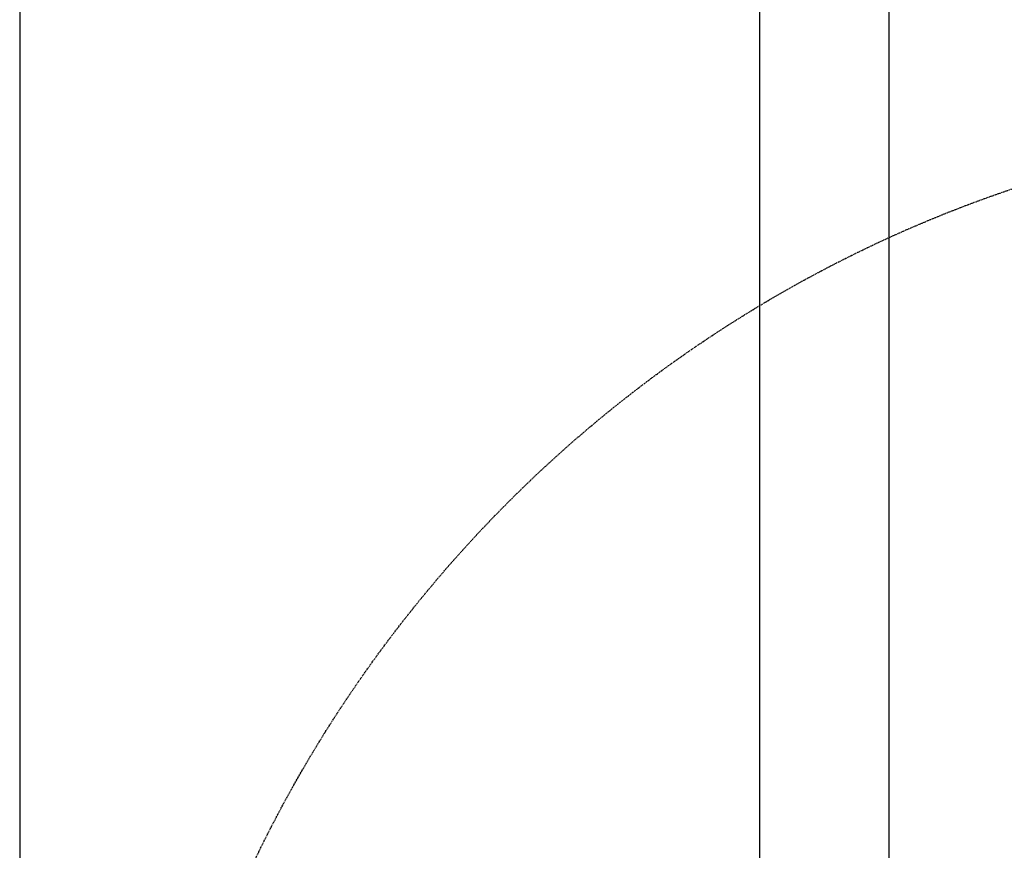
# Model space of a CAD drawing. Header units: inches. Extents: x -4968858 to -265257, y -220693 to 1871410.
# Tile 214 of 225: x -1886527 to -1886253, y 1194558 to 1194789. Entities that reach past the tile are written whole.
import ezdxf

# ---------------------------------------------------------------- set-up
doc = ezdxf.new("R2010")
doc.units = ezdxf.units.IN
doc.header["$MEASUREMENT"] = 0
for name, pattern in [('CENTER', [2, 1.25, -0.25, 0.25, -0.25]), ('CONTINOUS', [0]), ('HIDDEN', [0.375, 0.25, -0.125])]:
    doc.linetypes.add(name, pattern=pattern)
doc.layers.add('GRID', color=8, linetype='Continuous')
doc.layers.add('IPB', color=6, linetype='Continuous')

# ---------------------------------------------------------------- blocks, each defined once
blk = doc.blocks.new('UTCOMBINE')
at = {"color": 6, "linetype": 'CENTER'}
blk.add_line((-715780.38, 45382.89, 0), (-715780.38, 46911.52, 0), dxfattribs=at)
at = {"color": 6}
for p, q in [((-715780.38, 45220.29, 0), (-715780.38, 46829.58, 0)), ((-715744.38, 45726.59, 0), (-715744.38, 46828.94, 0)), ((-715744.38, 45726.59, 0), (-715744.38, 46828.94, 0)), ((-715744.38, 45726.59, 0), (-715744.38, 46828.94, 0)), ((-715744.38, 45726.59, 0), (-715744.38, 46828.94, 0)), ((-715538.76, 45383.96, 0), (-715538.76, 46783.94, 0))]:
    blk.add_line(p, q, dxfattribs=at)
at = {"layer": 'IPB', "linetype": 'HIDDEN'}
blk.add_circle((-715930.15, 46560.06, 0), 361.31, dxfattribs=at)
blk = doc.blocks.new('TFMR YARD')
at = {"layer": 'GRID', "color": 1, "rotation": 180}
blk.add_blockref('UTCOMBINE', (-795623.35, 296115.83, 0), dxfattribs=at)

msp = doc.modelspace()

# ---------------------------------------------------------------- block references
at = {"color": 1, "linetype": 'CONTINOUS', "lineweight": 15}
msp.add_blockref('TFMR YARD', (-1806442.03, 944843.99), dxfattribs=at)

doc.saveas('drawing.dxf')
